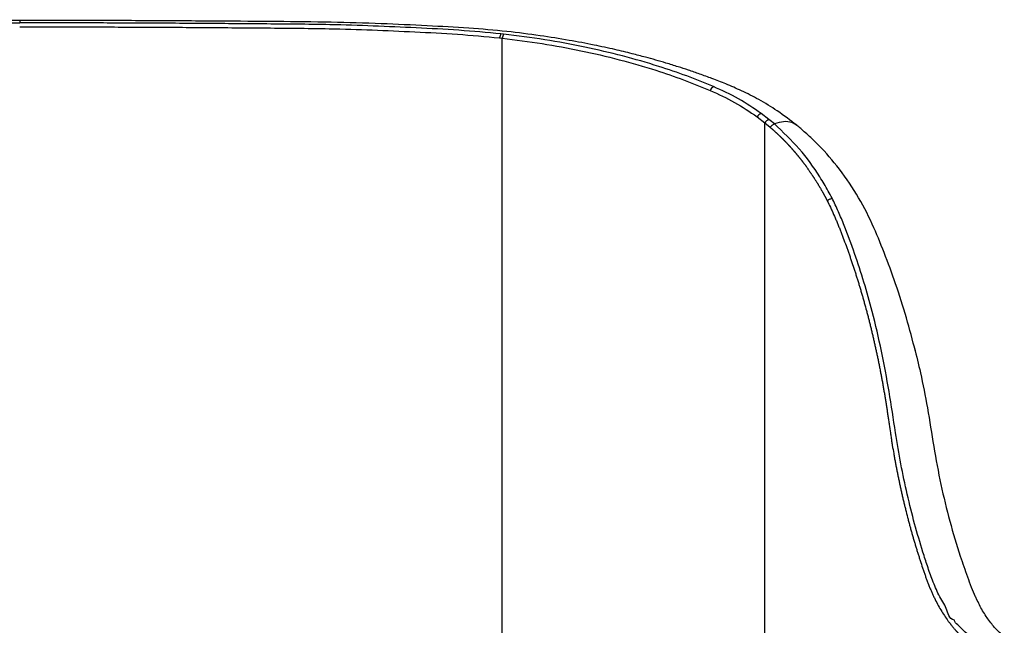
# Paper-space layout '_Front' of a CAD drawing. Header units: millimetres. Extents: x -275 to 275, y 0 to 733.
# Tile 8 of 8: x 0 to 229, y 593 to 733. Entities that reach past the tile are written whole.
import ezdxf

# ---------------------------------------------------------------- set-up
doc = ezdxf.new("R2010")
doc.units = ezdxf.units.MM

psp = doc.layouts.new('_Front')

# ---------------------------------------------------------------- linework, layer by layer
at = {"color": 7, "linetype": 'Continuous', "lineweight": 25}
for p, q in [((112.35, 730.05), (111.74, 730.12)), ((111.41, 729.2), (112.01, 729.13)), ((112.01, 391.8), (112.01, 729.13)), ((173.93, 710.28), (172.13, 711.68)), ((171.21, 710.86), (172.99, 709.48)), ((172.99, 709.48), (174.25, 708.44)), ((172.99, 397.02), (172.99, 709.48)), ((188.6, 691.97), (188.6, 691.98))]:
    psp.add_line(p, q, dxfattribs=at)
for centre, radius, start, end in [((113.63, 728.9), 2.25, 147.2997, 172.4802), ((114.23, 728.83), 2.24, 146.9563, 172.2608), ((162.12, 716.21), 1.97, 122.0793, 156.4718), ((173.04, 709.72), 2.16, 114.9505, 148.1144), ((174.82, 708.28), 2.19, 113.8812, 146.671)]:
    psp.add_arc(centre, radius, start, end, dxfattribs=at)
for points, knots in [([(0, 733.23), (-5.22, 733.23), (-15.38, 733.22), (-30.18, 733.17), (-44.11, 733.09), (-57.16, 732.98), (-69.35, 732.91), (-80.64, 732.62), (-91.02, 732.2), (-100.53, 731.68), (-109.17, 731.1), (-116.91, 730.26), (-123.69, 729.28), (-129.56, 728.28), (-134.61, 727.28), (-139.01, 726.3), (-142.99, 725.32), (-146.72, 724.32), (-150.22, 723.31), (-153.33, 722.33), (-156.11, 721.41), (-158.8, 720.46), (-161.89, 719.32), (-165.29, 717.96), (-168.89, 716.32), (-172.55, 714.38), (-176.49, 711.93), (-179.05, 709.95), (-180.4, 708.9)], [0, 0, 0, 0, 0.080727, 0.157078, 0.22907, 0.29674, 0.360154, 0.419138, 0.473751, 0.523831, 0.569934, 0.611525, 0.648447, 0.681247, 0.709546, 0.733994, 0.75707, 0.779112, 0.800086, 0.820015, 0.835979, 0.851505, 0.870466, 0.894241, 0.916214, 0.940942, 0.968645, 1, 1, 1, 1]), ([(-111.74, 730.12), (-108.49, 730.41), (-101.98, 731.01), (-88.76, 731.69), (-73.57, 732.3), (-56.95, 732.41), (-42.36, 732.53), (-28.28, 732.61), (-14.16, 732.66), (-4.72, 732.66), (0, 732.67)], [0, 0, 0, 0, 0.0898567, 0.1797379, 0.3603328, 0.5003199, 0.6249938, 0.7496664, 0.8748331, 1, 1, 1, 1]), ([(0, 733.23), (0, 733.23), (0, 733.41), (0, 733.03), (0, 732.67)], [0, 0, 0, 0, 0.01087, 1, 1, 1, 1]), ([(180.4, 708.9), (178.91, 710.05), (176.11, 712.21), (171.77, 714.83), (167.76, 716.87), (164.11, 718.45), (160.86, 719.71), (157.97, 720.76), (155.35, 721.67), (152.74, 722.52), (150.2, 723.31), (147.68, 724.05), (145.06, 724.77), (141.92, 725.59), (137.94, 726.55), (133.09, 727.6), (127.3, 728.69), (120.57, 729.75), (112.8, 730.76), (104.05, 731.47), (94.31, 732.03), (83.67, 732.51), (72.04, 732.86), (59.44, 732.97), (45.91, 733.07), (31.44, 733.16), (16.03, 733.22), (5.44, 733.23), (0, 733.23)], [0, 0, 0, 0, 0.0342728, 0.0643866, 0.0912442, 0.1149464, 0.1353124, 0.1531912, 0.1694247, 0.1840576, 0.2011244, 0.2154254, 0.2293209, 0.2478031, 0.2710164, 0.2988931, 0.3314277, 0.3688242, 0.4104552, 0.4577852, 0.5089071, 0.5650508, 0.6258808, 0.6914269, 0.7615913, 0.8363773, 0.9158416, 1, 1, 1, 1]), ([(111.74, 730.12), (108.49, 730.41), (101.98, 731.01), (88.76, 731.69), (73.57, 732.3), (56.95, 732.41), (42.36, 732.53), (28.28, 732.61), (14.16, 732.66), (4.72, 732.66), (0, 732.67)], [0, 0, 0, 0, 0.089857, 0.179738, 0.360333, 0.50032, 0.624994, 0.749666, 0.874833, 1, 1, 1, 1]), ([(0, 731.75), (4.69, 731.75), (14.07, 731.74), (28.15, 731.69), (42.21, 731.61), (56.8, 731.49), (73.36, 731.38), (88.47, 730.77), (101.64, 730.09), (108.15, 729.5), (111.41, 729.2)], [0, 0, 0, 0, 0.124787, 0.249573, 0.374855, 0.500139, 0.640123, 0.819692, 0.909859, 1, 1, 1, 1]), ([(161.07, 717.89), (159.02, 718.72), (154.9, 720.4), (147.87, 722.78), (140, 725.06), (131.16, 727.11), (121.96, 728.85), (115.55, 729.65), (112.35, 730.05)], [0, 0, 0, 0, 0.141767, 0.28398, 0.46109, 0.638199, 0.819118, 1, 1, 1, 1]), ([(112.01, 729.13), (115.12, 728.74), (121.33, 727.96), (130.39, 726.25), (139.23, 724.2), (147.15, 721.9), (154.18, 719.5), (158.27, 717.84), (160.31, 717)], [0, 0, 0, 0, 0.177011, 0.354051, 0.535008, 0.715967, 0.857775, 1, 1, 1, 1]), ([(172.13, 711.68), (170.41, 712.85), (166.96, 715.21), (163.04, 716.99), (161.07, 717.89)], [0, 0, 0, 0, 0.49755, 1, 1, 1, 1]), ([(160.31, 717), (162.23, 716.13), (166.09, 714.36), (169.5, 712.03), (171.21, 710.86)], [0, 0, 0, 0, 0.497758, 1, 1, 1, 1]), ([(175.21, 709.22), (175.21, 709.22), (174.79, 709.58), (174.36, 709.93), (173.93, 710.28)], [0, 0, 0, 0, 0.000029, 1, 1, 1, 1]), ([(174.25, 708.44), (174.31, 708.52), (174.45, 708.7), (174.69, 708.92), (174.95, 709.11), (175.12, 709.18), (175.21, 709.22)], [0, 0, 0, 0, 0.25, 0.5, 0.75, 1, 1, 1, 1]), ([(180.39, 708.87), (180.03, 709.12), (179.19, 709.7), (177.39, 709.89), (175.94, 709.45), (175.21, 709.22)], [0, 0, 0, 0, 0.272825, 0.636443, 1, 1, 1, 1]), ([(188.6, 691.98), (188.3, 692.54), (187.42, 694.24), (185.04, 698.2), (181.14, 703.65), (177.19, 707.36), (175.21, 709.22)], [0, 0, 0, 0, 0.085485, 0.256503, 0.625705, 1, 1, 1, 1]), ([(207.96, 656.44), (207.29, 659.05), (205.91, 664.39), (203.46, 672.02), (200.78, 679.26), (197.89, 686.3), (194.39, 693.08), (189.96, 699.39), (185.85, 704.03), (182.9, 706.78), (181.55, 707.95), (180.86, 708.52), (180.56, 708.77), (180.41, 708.9)], [0, 0, 0, 0, 0.127429, 0.260454, 0.387035, 0.50614, 0.63999, 0.776263, 0.89971, 0.955387, 0.980244, 0.990059, 1, 1, 1, 1]), ([(174.25, 708.44), (174.26, 708.43), (174.28, 708.41), (174.31, 708.38), (174.36, 708.34), (174.41, 708.3), (174.47, 708.24), (174.53, 708.19), (174.59, 708.14), (174.65, 708.09), (174.71, 708.04), (174.78, 707.97), (174.87, 707.89), (174.99, 707.78), (175.11, 707.68), (175.23, 707.57), (175.34, 707.46), (175.46, 707.36), (175.58, 707.25), (175.67, 707.16), (175.76, 707.08), (175.83, 707.01), (175.92, 706.93), (176.02, 706.84), (176.11, 706.75), (176.18, 706.69), (176.25, 706.62), (176.31, 706.56), (176.38, 706.49), (176.45, 706.43), (176.54, 706.34), (176.63, 706.25), (176.72, 706.16), (176.79, 706.1), (176.86, 706.03), (176.92, 705.97), (176.96, 705.93), (177.01, 705.89), (177.05, 705.84), (177.09, 705.8), (177.13, 705.76), (177.17, 705.72), (177.23, 705.66), (177.28, 705.61), (177.34, 705.55), (177.4, 705.49), (177.46, 705.43), (177.52, 705.37), (177.57, 705.31), (177.63, 705.26), (177.69, 705.19), (177.75, 705.13), (177.8, 705.07), (177.86, 705.02), (177.91, 704.96), (177.97, 704.9), (178.02, 704.85), (178.09, 704.78), (178.14, 704.72), (178.2, 704.66), (178.25, 704.6), (178.31, 704.53), (178.37, 704.48), (178.42, 704.42), (178.48, 704.36), (178.53, 704.3), (178.58, 704.24), (178.64, 704.19), (178.7, 704.12), (178.76, 704.05), (178.82, 703.99), (178.87, 703.93), (178.92, 703.87), (178.99, 703.8), (179.05, 703.73), (179.12, 703.66), (179.18, 703.59), (179.24, 703.52), (179.31, 703.45), (179.37, 703.38), (179.45, 703.28), (179.54, 703.19), (179.62, 703.09), (179.68, 703.02), (179.73, 702.97), (179.76, 702.93), (179.8, 702.88), (179.85, 702.82), (179.91, 702.75), (179.97, 702.68), (180.04, 702.61), (180.09, 702.55), (180.14, 702.48), (180.19, 702.42), (180.25, 702.35), (180.31, 702.28), (180.37, 702.21), (180.43, 702.13), (180.49, 702.06), (180.55, 701.99), (180.61, 701.91), (180.67, 701.84), (180.73, 701.77), (180.79, 701.69), (180.85, 701.63), (180.9, 701.57), (180.93, 701.52), (180.98, 701.46), (181.02, 701.41), (181.07, 701.35), (181.11, 701.3), (181.15, 701.25), (181.19, 701.2), (181.23, 701.15), (181.28, 701.09), (181.32, 701.04), (181.37, 700.98), (181.41, 700.93), (181.46, 700.86), (181.5, 700.81), (181.55, 700.75), (181.58, 700.7), (181.62, 700.65), (181.66, 700.6), (181.7, 700.55), (181.75, 700.49), (181.79, 700.44), (181.84, 700.37), (181.87, 700.32), (181.92, 700.26), (181.96, 700.21), (182.01, 700.15), (182.05, 700.1), (182.09, 700.03), (182.13, 699.98), (182.2, 699.89), (182.28, 699.78), (182.4, 699.62), (182.51, 699.47), (182.66, 699.26), (182.81, 699.06), (182.96, 698.85), (183.07, 698.69), (183.21, 698.48), (183.36, 698.27), (183.5, 698.06), (183.61, 697.91), (183.72, 697.75), (183.86, 697.53), (184, 697.32), (184.15, 697.11), (184.25, 696.95), (184.33, 696.83), (184.38, 696.75), (184.41, 696.71), (184.43, 696.67), (184.46, 696.63), (184.54, 696.5), (184.65, 696.34), (184.78, 696.12), (184.92, 695.9), (185.06, 695.68), (185.19, 695.47), (185.29, 695.3), (185.43, 695.08), (185.56, 694.86), (185.69, 694.64), (185.82, 694.42), (185.95, 694.2), (186.08, 693.97), (186.21, 693.75), (186.34, 693.52), (186.46, 693.3), (186.54, 693.16), (186.6, 693.04), (186.65, 692.96), (186.7, 692.87), (186.74, 692.79), (186.81, 692.67), (186.87, 692.56), (186.93, 692.44), (186.97, 692.36), (187.02, 692.27), (187.07, 692.19), (187.11, 692.1), (187.17, 691.98), (187.23, 691.87), (187.29, 691.75), (187.34, 691.67), (187.37, 691.59), (187.4, 691.54), (187.43, 691.48), (187.46, 691.43), (187.48, 691.39), (187.48, 691.38)], [0, 0, 0, 0, 0.00184, 0.004038, 0.006236, 0.010632, 0.01283, 0.017225, 0.021621, 0.023819, 0.028215, 0.032612, 0.037008, 0.0458, 0.054593, 0.058989, 0.067783, 0.076576, 0.080973, 0.089766, 0.094163, 0.09856, 0.102957, 0.111751, 0.116148, 0.120545, 0.124943, 0.12934, 0.133737, 0.138135, 0.142532, 0.151327, 0.155725, 0.160123, 0.16452, 0.168918, 0.171117, 0.173316, 0.177714, 0.179913, 0.182112, 0.184311, 0.188709, 0.193107, 0.195306, 0.199705, 0.204103, 0.208501, 0.210701, 0.215099, 0.219498, 0.223896, 0.226096, 0.230494, 0.234893, 0.237093, 0.241491, 0.24589, 0.250289, 0.252489, 0.256888, 0.261287, 0.265686, 0.267886, 0.272285, 0.276684, 0.278884, 0.283283, 0.287682, 0.292082, 0.296481, 0.298681, 0.303081, 0.30748, 0.31188, 0.316279, 0.320679, 0.325079, 0.329479, 0.333879, 0.338278, 0.347079, 0.351479, 0.355879, 0.360279, 0.36138, 0.36358, 0.36798, 0.372381, 0.376781, 0.381182, 0.385583, 0.387783, 0.392184, 0.396585, 0.400985, 0.405386, 0.409787, 0.414188, 0.418589, 0.42299, 0.427391, 0.431792, 0.436193, 0.440594, 0.442795, 0.447196, 0.449397, 0.453798, 0.455999, 0.4604, 0.462601, 0.464802, 0.469204, 0.471404, 0.475806, 0.478007, 0.482409, 0.48461, 0.489012, 0.491212, 0.495614, 0.497815, 0.500016, 0.504419, 0.50662, 0.511022, 0.513223, 0.517625, 0.519826, 0.524229, 0.52643, 0.530832, 0.533033, 0.537436, 0.539637, 0.548442, 0.557248, 0.566054, 0.574859, 0.592472, 0.601278, 0.610085, 0.618892, 0.636506, 0.645314, 0.654121, 0.662929, 0.671737, 0.689354, 0.698163, 0.706971, 0.71578, 0.717983, 0.720185, 0.722387, 0.72459, 0.725691, 0.74331, 0.752119, 0.760929, 0.77855, 0.78736, 0.796171, 0.804982, 0.822604, 0.831415, 0.840227, 0.857851, 0.866663, 0.875476, 0.893101, 0.901915, 0.910728, 0.915135, 0.919541, 0.923948, 0.928355, 0.932762, 0.941576, 0.945983, 0.95039, 0.954798, 0.959205, 0.963612, 0.968019, 0.976834, 0.981242, 0.985649, 0.990057, 0.992261, 0.994465, 0.998872, 1, 1, 1, 1]), ([(187.48, 691.38), (187.56, 691.45), (187.72, 691.58), (188, 691.75), (188.3, 691.89), (188.5, 691.95), (188.6, 691.98)], [0, 0, 0, 0, 0.249403, 0.499609, 0.748743, 1, 1, 1, 1]), ([(187.48, 691.38), (187.56, 691.45), (187.72, 691.58), (188, 691.75), (188.3, 691.89), (188.5, 691.94), (188.6, 691.97)], [0, 0, 0, 0, 0.249404, 0.499609, 0.748743, 1, 1, 1, 1]), ([(187.48, 691.38), (187.73, 690.89), (188.1, 690.13), (188.72, 688.8), (189.21, 687.7), (189.69, 686.58), (190.04, 685.74), (190.32, 685.03), (190.6, 684.32), (190.88, 683.6), (191.31, 682.46), (191.74, 681.3), (192.1, 680.29), (192.31, 679.71), (192.51, 679.13), (192.77, 678.41), (193.02, 677.68), (193.37, 676.65), (193.71, 675.63), (194.04, 674.59), (194.27, 673.85), (194.51, 673.11), (194.74, 672.37), (194.96, 671.63), (195.19, 670.88), (195.45, 669.98), (195.67, 669.23), (195.88, 668.48), (196.18, 667.43), (196.51, 666.22), (196.83, 665), (197.07, 664.09), (197.3, 663.17), (197.53, 662.25), (197.76, 661.33), (197.94, 660.56), (198.12, 659.79), (198.3, 659.01), (198.51, 658.08), (198.68, 657.31), (198.85, 656.53), (199.02, 655.75), (199.22, 654.81), (199.38, 654.03), (199.54, 653.24), (199.7, 652.46), (199.88, 651.51), (200.03, 650.72), (200.18, 649.93), (200.32, 649.14), (200.47, 648.34), (200.61, 647.55), (200.71, 646.91), (200.85, 646.11), (200.95, 645.47), (201.08, 644.67), (201.19, 644.02), (201.31, 643.22), (201.43, 642.41), (201.58, 641.45), (201.72, 640.48), (201.91, 639.18), (202.09, 637.89), (202.26, 636.76), (202.39, 635.96), (202.49, 635.31), (202.67, 634.19), (202.86, 633.08), (203.08, 631.81), (203.26, 630.86), (203.44, 629.92), (203.59, 629.14), (203.74, 628.36), (203.9, 627.58), (204.1, 626.64), (204.26, 625.87), (204.43, 625.1), (204.6, 624.33), (204.8, 623.41), (205.01, 622.49), (205.23, 621.58), (205.45, 620.67), (205.75, 619.46), (206.05, 618.26), (206.37, 617.07), (206.6, 616.18), (206.85, 615.29), (207.09, 614.41), (207.34, 613.54), (207.6, 612.66), (207.86, 611.79), (208.12, 610.93), (208.38, 610.07), (208.61, 609.36), (208.83, 608.65), (209.15, 607.65), (209.47, 606.67), (209.8, 605.69), (210.04, 605), (210.33, 604.17), (210.63, 603.36), (210.86, 602.75), (211.09, 602.15), (211.33, 601.56), (211.66, 600.78), (212, 600.02), (212.7, 598.54), (213.83, 596.43), (215.08, 594.56), (215.83, 593.54), (216.02, 593.29), (216.07, 593.23), (216.12, 593.17), (216.23, 593.02), (216.49, 592.7), (216.86, 592.25), (217.2, 591.86), (217.4, 591.64), (217.45, 591.59), (217.47, 591.57), (217.51, 591.53), (217.57, 591.46), (217.71, 591.32), (217.98, 591.04), (218.37, 590.65), (218.77, 590.28), (219.17, 589.93), (219.41, 589.73), (219.57, 589.59)], [0, 0, 0, 0, 0.015383, 0.023752, 0.040492, 0.048862, 0.057233, 0.065605, 0.06979, 0.078162, 0.086535, 0.103281, 0.111654, 0.11584, 0.120027, 0.128401, 0.136775, 0.140962, 0.157711, 0.166085, 0.170273, 0.178648, 0.187024, 0.191211, 0.199587, 0.207963, 0.216339, 0.220527, 0.228904, 0.245658, 0.254035, 0.262412, 0.27079, 0.279168, 0.287546, 0.295924, 0.300113, 0.308492, 0.316871, 0.32525, 0.329439, 0.337818, 0.346198, 0.354577, 0.358767, 0.367147, 0.375527, 0.383907, 0.388097, 0.396478, 0.404858, 0.409049, 0.417429, 0.42162, 0.430001, 0.434192, 0.442573, 0.446763, 0.455145, 0.463527, 0.471908, 0.48029, 0.497053, 0.505435, 0.509625, 0.518007, 0.522197, 0.538959, 0.54734, 0.55572, 0.5641, 0.57248, 0.576669, 0.585049, 0.593428, 0.601807, 0.605996, 0.614375, 0.622753, 0.631131, 0.639509, 0.647886, 0.656264, 0.673017, 0.681394, 0.68977, 0.698145, 0.706521, 0.714896, 0.723271, 0.731645, 0.740019, 0.748393, 0.756766, 0.760953, 0.769326, 0.78607, 0.790256, 0.798628, 0.806999, 0.815369, 0.823739, 0.825831, 0.834199, 0.842567, 0.850933, 0.859297, 0.892768, 0.926209, 0.93456, 0.936647, 0.937169, 0.937299, 0.939386, 0.943561, 0.951908, 0.960253, 0.962339, 0.962861, 0.962991, 0.963513, 0.964556, 0.966641, 0.970813, 0.979154, 0.987494, 0.991663, 1, 1, 1, 1]), ([(210.75, 606.69), (210.75, 606.69), (210.38, 607.75), (209.36, 610.95), (207.73, 616.45), (206.03, 623.29), (204.53, 630.32), (203.22, 638.33), (201.89, 647.15), (200.13, 656.55), (197.63, 667.33), (194.66, 677), (191.88, 684.63), (190.31, 688.35), (189.36, 690.44), (188.85, 691.46), (188.6, 691.97)], [0, 0, 0, 0, 0.000001, 0.040228, 0.120796, 0.201367, 0.281932, 0.362493, 0.46777, 0.573056, 0.678261, 0.838549, 0.919154, 0.959548, 0.979769, 1, 1, 1, 1]), ([(207.73, 657.31), (208.2, 655.39), (209.34, 650.81), (210.82, 643.16), (212.19, 634.39), (213.78, 625.52), (215.89, 617.05), (218, 609.92), (220.04, 604.19), (221.17, 600.88), (221.94, 599.45), (221.98, 599.38)], [0, 0, 0, 0, 0.0981327, 0.2332214, 0.3783505, 0.5233873, 0.6695242, 0.8156578, 0.9052426, 0.9948601, 1, 1, 1, 1]), ([(211.93, 603.37), (211.93, 603.37), (211.52, 604.45), (211.09, 605.56), (210.75, 606.69), (210.75, 606.69)], [0, 0, 0, 0, 0.000014, 0.999986, 1, 1, 1, 1]), ([(213.39, 599.97), (213.39, 599.97), (212.86, 601.04), (212.4, 602.19), (211.93, 603.37), (211.93, 603.37)], [0, 0, 0, 0, 0.000012, 0.999988, 1, 1, 1, 1]), ([(217.02, 594.08), (217.02, 594.08), (215.65, 594.44), (215.44, 597.01), (213.94, 598.86), (213.39, 599.97), (213.39, 599.97)], [0, 0, 0, 0, 0.000004, 0.497756, 0.999994, 1, 1, 1, 1]), ([(228.59, 590.29), (227.98, 590.81), (226.75, 591.85), (225, 594.04), (223.37, 596.48), (222.43, 598.44), (221.98, 599.38)], [0, 0, 0, 0, 0.256013, 0.511597, 0.767789, 1, 1, 1, 1]), ([(220.42, 590.55), (220.42, 590.55), (219.83, 591.04), (218.94, 591.84), (217.85, 593.05), (217.04, 593.66), (217.02, 594.08), (217.02, 594.08)], [0, 0, 0, 0, 0.000007, 0.497948, 0.749557, 0.999995, 1, 1, 1, 1])]:
    psp.add_open_spline(points, degree=3, knots=knots, dxfattribs=at)

doc.saveas('drawing.dxf')
